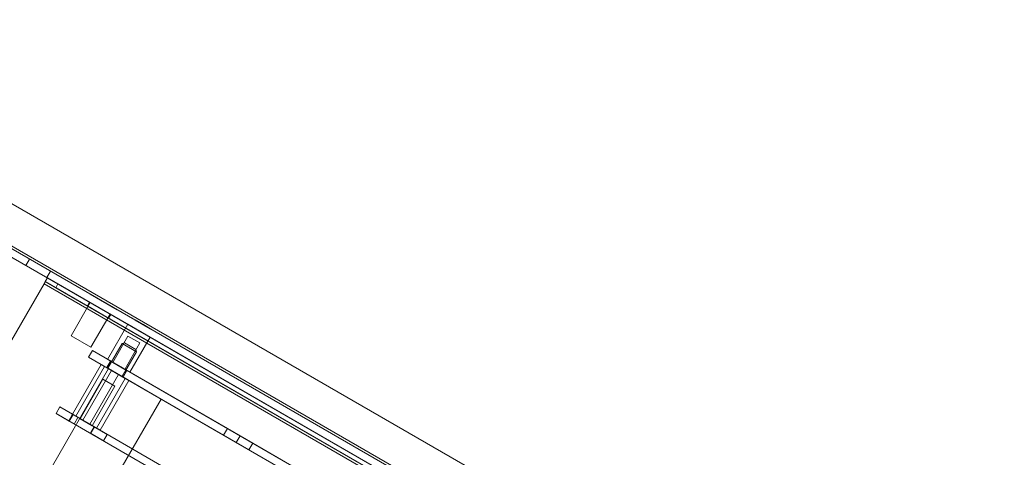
# Model space of a CAD drawing. Header units: inches. Extents: x 1 to 109, y 1 to 85.
# Tile 66 of 256: x 73.89 to 80.63, y 34.63 to 37.62. Entities that reach past the tile are written whole.
import ezdxf

# ---------------------------------------------------------------- set-up
doc = ezdxf.new("R2010")
doc.units = ezdxf.units.IN
doc.header["$MEASUREMENT"] = 0
doc.linetypes.add('CENTERX2', pattern=[0.8, 0.5, -0.1, 0.1, -0.1])
doc.layers.add('FORMAT', color=7, linetype='Continuous')

msp = doc.modelspace()

# ---------------------------------------------------------------- linework, layer by layer
at = {"color": 7, "linetype": 'Continuous', "lineweight": 15, "ltscale": 5}
for p, q in [((85.3934, 29.6911), (71.6546, 37.6232)), ((85.2592, 29.4587), (71.4483, 37.4325)), ((71.4566, 37.4469), (85.2676, 29.4731)), ((85.2343, 29.4156), (71.4234, 37.3893)), ((73.9313, 35.9414), (73.9562, 35.9845)), ((73.9562, 35.9845), (74.1005, 35.9012)), ((74.0756, 35.8581), (73.9313, 35.9414)), ((74.0561, 35.8155), (74.0794, 35.8559)), ((74.0644, 35.83), (74.0794, 35.8559)), ((74.0756, 35.8581), (74.1005, 35.9012)), ((74.0794, 35.8559), (81.8014, 31.3975)), ((74.1515, 35.8142), (74.0794, 35.8559)), ((74.0561, 35.8155), (73.5311, 34.9062)), ((74.0561, 35.8155), (74.0644, 35.83)), ((81.7781, 31.3572), (74.0561, 35.8155)), ((74.0644, 35.83), (81.7865, 31.3716)), ((74.0644, 35.83), (74.1366, 35.7883)), ((74.1366, 35.7883), (74.1515, 35.8142)), ((74.1366, 35.7883), (81.7143, 31.4133)), ((74.1515, 35.8142), (81.7293, 31.4392)), ((74.3732, 35.7447), (74.3728, 35.744)), ((74.3728, 35.744), (74.5575, 35.6374)), ((74.3732, 35.7447), (74.5579, 35.6381)), ((74.372, 35.6869), (74.2407, 35.4594)), ((74.3677, 35.6894), (74.3527, 35.6635)), ((74.4978, 35.5798), (74.3529, 35.6634)), ((74.5127, 35.6057), (74.3677, 35.6894)), ((74.372, 35.6869), (74.5084, 35.6082)), ((74.3771, 35.3807), (74.5084, 35.6082)), ((74.4978, 35.5798), (74.5128, 35.6057)), ((74.5575, 35.6374), (74.5579, 35.6381)), ((74.6437, 35.5886), (74.6433, 35.5879)), ((74.6433, 35.5879), (74.6792, 35.5671)), ((74.6952, 35.5579), (74.6433, 35.5879)), ((74.6796, 35.5678), (74.6437, 35.5886)), ((74.6437, 35.5886), (74.6956, 35.5586)), ((74.655, 35.582), (74.6546, 35.5813)), ((74.6546, 35.5813), (74.7311, 35.5371)), ((74.655, 35.582), (74.7315, 35.5379)), ((74.6297, 35.5381), (74.4909, 35.2977)), ((74.6297, 35.5381), (74.4909, 35.2977)), ((74.6297, 35.5381), (74.7822, 35.4501)), ((74.6297, 35.5381), (74.7822, 35.4501)), ((74.6796, 35.5678), (74.6792, 35.5671)), ((74.6792, 35.5671), (74.7671, 35.5164)), ((74.7675, 35.5171), (74.6796, 35.5678)), ((74.6956, 35.5586), (74.6952, 35.5579)), ((74.783, 35.5072), (74.6952, 35.5579)), ((74.6956, 35.5586), (74.7834, 35.5079)), ((74.7315, 35.5379), (74.7311, 35.5371)), ((74.7311, 35.5371), (74.8076, 35.493)), ((74.7315, 35.5379), (74.808, 35.4937)), ((74.7675, 35.5171), (74.7671, 35.5164)), ((74.7671, 35.5164), (74.819, 35.4864)), ((74.8194, 35.4871), (74.7675, 35.5171)), ((74.7834, 35.5079), (74.783, 35.5072)), ((74.819, 35.4864), (74.783, 35.5072)), ((74.7834, 35.5079), (74.8194, 35.4871)), ((74.3771, 35.3807), (74.2407, 35.4594)), ((74.6304, 35.4577), (74.5262, 35.2773)), ((74.6304, 35.4577), (74.5262, 35.2773)), ((74.7127, 35.4102), (74.6304, 35.4577)), ((74.7127, 35.4102), (74.6304, 35.4577)), ((74.6439, 35.2093), (74.7827, 35.4498)), ((74.6439, 35.2093), (74.7827, 35.4498)), ((74.808, 35.4937), (74.8076, 35.493)), ((74.8194, 35.4871), (74.819, 35.4864)), ((74.5897, 35.4071), (74.4918, 35.2375)), ((74.6068, 35.4116), (74.5897, 35.4071)), ((74.6892, 35.3497), (74.5897, 35.4071)), ((74.6068, 35.4116), (74.6846, 35.3667)), ((74.6085, 35.2298), (74.7127, 35.4102)), ((74.6085, 35.2298), (74.7127, 35.4102)), ((74.3611, 35.3129), (74.3869, 35.3577)), ((74.3611, 35.3129), (75.2849, 34.7796)), ((81.578, 31.1463), (74.3611, 35.3129)), ((81.6038, 31.191), (74.3869, 35.3577)), ((74.3869, 35.3577), (75.3107, 34.8243)), ((74.5913, 35.1801), (74.6892, 35.3496)), ((74.6892, 35.3496), (74.6846, 35.3667)), ((74.25, 34.9225), (74.4468, 35.2634)), ((74.2741, 34.9086), (74.471, 35.2495)), ((74.4468, 35.2634), (74.5174, 35.2227)), ((74.471, 35.2495), (74.4468, 35.2634)), ((74.5657, 35.1948), (74.471, 35.2495)), ((74.5111, 35.286), (74.4852, 35.2413)), ((74.5111, 35.286), (74.4852, 35.2413)), ((74.4852, 35.2413), (74.5976, 35.1764)), ((74.4852, 35.2413), (74.5976, 35.1764)), ((74.6439, 35.2093), (74.4914, 35.2974)), ((74.6439, 35.2093), (74.4914, 35.2974)), ((74.5913, 35.1801), (74.4918, 35.2375)), ((74.6237, 35.221), (74.5113, 35.2859)), ((74.6237, 35.221), (74.5113, 35.2859)), ((74.6085, 35.2298), (74.5262, 35.2773)), ((74.6085, 35.2298), (74.5262, 35.2773)), ((73.7155, 33.8814), (74.4968, 35.2346)), ((74.3206, 34.8817), (74.5174, 35.2227)), ((74.3688, 34.8539), (74.5657, 35.1948)), ((74.4968, 35.2346), (74.8576, 35.0263)), ((74.5174, 35.2227), (74.6121, 35.168)), ((74.6362, 35.1541), (74.5657, 35.1948)), ((74.5978, 35.1763), (74.6237, 35.221)), ((74.5978, 35.1763), (74.6237, 35.221)), ((74.4593, 35.1615), (74.3035, 34.8916)), ((74.3859, 34.844), (74.5417, 35.1139)), ((74.4153, 34.8271), (74.6121, 35.168)), ((74.4394, 34.8131), (74.6362, 35.1541)), ((74.4593, 35.1615), (74.5417, 35.1139)), ((74.6121, 35.168), (74.6362, 35.1541)), ((74.0764, 33.6731), (74.8576, 35.0263)), ((74.1384, 34.9272), (74.1643, 34.972)), ((74.2509, 34.922), (74.1643, 34.972)), ((74.1643, 34.972), (74.2545, 34.9199)), ((74.2545, 34.9199), (74.1643, 34.972)), ((74.225, 34.8772), (74.1384, 34.9272)), ((74.1384, 34.9272), (74.2286, 34.8751)), ((74.2286, 34.8751), (74.1384, 34.9272)), ((74.225, 34.8772), (74.2509, 34.922)), ((74.2545, 34.9199), (74.2286, 34.8751)), ((74.25, 34.9225), (74.3206, 34.8817)), ((74.2741, 34.9086), (74.25, 34.9225)), ((74.2509, 34.922), (75.0844, 34.4407)), ((76.5567, 33.5907), (74.2509, 34.922)), ((74.2545, 34.9199), (74.3988, 34.8366)), ((74.3688, 34.8539), (74.2741, 34.9086)), ((74.225, 34.8772), (75.0586, 34.396)), ((76.5308, 33.546), (74.225, 34.8772)), ((74.373, 34.7918), (74.2286, 34.8751)), ((74.2884, 34.9003), (74.2626, 34.8556)), ((74.2626, 34.8556), (74.3749, 34.7907)), ((74.2884, 34.9003), (74.4008, 34.8354)), ((74.3035, 34.8916), (74.3859, 34.844)), ((74.3206, 34.8817), (74.4153, 34.8271)), ((74.4394, 34.8131), (74.3688, 34.8539)), ((74.373, 34.7918), (74.3988, 34.8366)), ((74.3751, 34.7906), (74.401, 34.8353)), ((74.3988, 34.8366), (74.489, 34.7845)), ((74.489, 34.7845), (74.3988, 34.8366)), ((74.373, 34.7918), (74.4632, 34.7397)), ((74.4632, 34.7397), (74.373, 34.7918)), ((74.4153, 34.8271), (74.4394, 34.8131)), ((74.489, 34.7845), (74.4632, 34.7397)), ((75.3107, 34.8243), (75.2849, 34.7796)), ((75.2849, 34.7796), (75.3715, 34.7296)), ((75.3973, 34.7743), (75.3107, 34.8243)), ((75.3973, 34.7743), (75.3715, 34.7296)), ((75.4839, 34.7243), (75.3973, 34.7743)), ((75.3715, 34.7296), (75.4581, 34.6796)), ((75.4581, 34.6796), (75.4839, 34.7243)), ((75.7798, 34.5535), (75.4839, 34.7243)), ((75.754, 34.5088), (75.4581, 34.6796))]:
    msp.add_line(p, q, dxfattribs=at)
at = {"layer": 'FORMAT', "color": 1, "linetype": 'CENTERX2', "lineweight": 0, "ltscale": 5}
msp.add_arc((85.3783, 29.5819), 15.9905, 150.77428, 267.77582, dxfattribs=at)

doc.saveas('drawing.dxf')
